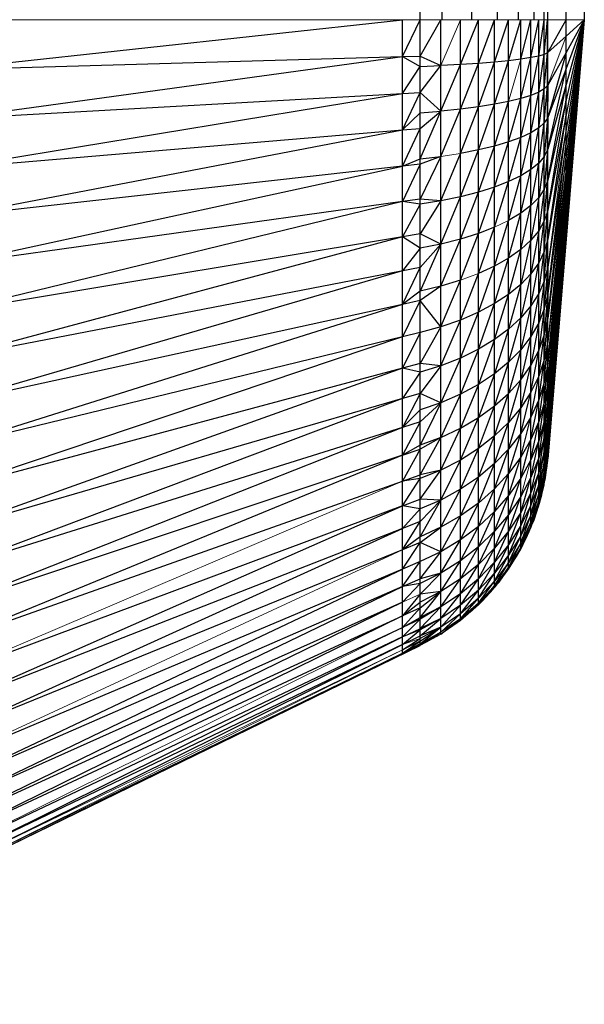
# Paper-space layout '_Right' of a CAD drawing. Header units: millimetres. Extents: x -464 to -1, y 0 to 650.
# Tile 4 of 50: x -449 to -435, y 1 to 26. Entities that reach past the tile are written whole.
import ezdxf

# ---------------------------------------------------------------- set-up
doc = ezdxf.new("R2010")
doc.units = ezdxf.units.MM

psp = doc.layouts.new('_Right')

# ---------------------------------------------------------------- linework, layer by layer
at = {"color": 7, "linetype": 'Continuous', "lineweight": 25}
for p, q in [((-438.956, 10.331), (-438.956, 640.019)), ((-435.698, 15.091), (-435.698, 635.259)), ((-435.231, 20.696), (-435.231, 629.654)), ((-438.392, 26.301), (-438.956, 624.049)), ((-438.392, 26.301), (-438.392, 624.049)), ((-437.635, 26.301), (-438.392, 624.049)), ((-437.635, 26.301), (-437.635, 624.049)), ((-436.981, 26.301), (-437.635, 624.049)), ((-436.981, 26.301), (-436.981, 624.049)), ((-436.446, 26.301), (-436.981, 624.049)), ((-436.446, 26.301), (-436.446, 624.049)), ((-436.044, 26.301), (-436.446, 624.049)), ((-436.044, 26.301), (-436.044, 624.049)), ((-435.787, 26.301), (-436.044, 624.049)), ((-435.787, 26.301), (-435.787, 624.049)), ((-435.698, 26.301), (-435.787, 624.049)), ((-435.231, 26.301), (-435.698, 624.049)), ((-434.764, 624.049), (-434.764, 26.301)), ((-451.05, 25.03), (-439.409, 26.301)), ((-439.409, 10.11), (-439.409, 26.301)), ((-439.409, 25.36), (-438.956, 26.301)), ((-438.956, 25.372), (-438.43, 26.301)), ((-438.43, 10.622), (-438.43, 26.301)), ((-437.929, 10.971), (-437.929, 26.301)), ((-437.929, 25.155), (-437.469, 26.301)), ((-437.469, 11.369), (-437.469, 26.301)), ((-437.469, 25.185), (-437.055, 26.301)), ((-437.055, 11.811), (-437.055, 26.301)), ((-437.055, 25.218), (-436.698, 26.301)), ((-436.698, 12.28), (-436.698, 26.301)), ((-436.698, 25.253), (-436.384, 26.301)), ((-436.384, 12.792), (-436.384, 26.301)), ((-436.384, 25.291), (-436.126, 26.301)), ((-436.126, 13.331), (-436.126, 26.301)), ((-436.126, 25.332), (-435.926, 26.301)), ((-435.926, 13.89), (-435.926, 26.301)), ((-435.926, 25.373), (-435.785, 26.301)), ((-435.785, 14.463), (-435.785, 26.301)), ((-435.785, 25.416), (-435.704, 26.301)), ((-435.704, 15.023), (-435.704, 26.301)), ((-435.704, 25.458), (-435.698, 26.301)), ((-435.698, 25.463), (-435.231, 26.301)), ((-434.764, 26.301), (-435.231, 25.882)), ((-434.764, 26.301), (-435.231, 25.466)), ((-434.764, 26.301), (-435.231, 25.054)), ((-434.764, 26.301), (-435.231, 24.649)), ((-434.764, 26.301), (-435.231, 24.253)), ((-434.764, 26.301), (-435.231, 23.869)), ((-434.764, 26.301), (-435.231, 23.498)), ((-434.764, 26.301), (-435.231, 23.143)), ((-434.764, 26.301), (-435.231, 22.806)), ((-434.764, 26.301), (-435.231, 22.488)), ((-434.764, 26.301), (-435.231, 22.192)), ((-434.764, 26.301), (-435.231, 21.919)), ((-434.764, 26.301), (-435.231, 21.67)), ((-434.764, 26.301), (-435.231, 21.447)), ((-434.764, 26.301), (-435.231, 21.251)), ((-434.764, 26.301), (-435.231, 21.083)), ((-434.764, 26.301), (-435.231, 20.945)), ((-434.764, 26.301), (-435.231, 20.836)), ((-434.764, 26.301), (-435.231, 20.758)), ((-434.764, 26.301), (-435.231, 20.712)), ((-434.764, 26.301), (-435.231, 20.696)), ((-435.231, 25.882), (-435.698, 25.463)), ((-435.785, 25.416), (-435.926, 25.373)), ((-435.926, 24.451), (-435.785, 25.416)), ((-435.785, 24.537), (-435.704, 25.458)), ((-435.704, 25.458), (-435.785, 25.416)), ((-435.698, 25.463), (-435.704, 25.458)), ((-435.231, 25.466), (-435.698, 23.806)), ((-435.231, 25.466), (-435.698, 24.63)), ((-451.05, 25.03), (-439.409, 25.36)), ((-451.05, 23.763), (-439.409, 25.36)), ((-439.409, 25.36), (-438.956, 25.372)), ((-439.409, 25.36), (-438.956, 25.107)), ((-438.956, 25.372), (-438.43, 25.129)), ((-438.956, 25.107), (-438.43, 25.129)), ((-438.956, 24.447), (-438.43, 25.129)), ((-437.929, 25.155), (-438.43, 25.129)), ((-438.43, 23.964), (-437.929, 25.155)), ((-437.469, 25.185), (-437.929, 25.155)), ((-437.929, 24.016), (-437.469, 25.185)), ((-437.469, 24.075), (-437.055, 25.218)), ((-437.055, 25.218), (-437.469, 25.185)), ((-436.698, 25.253), (-437.055, 25.218)), ((-437.055, 24.141), (-436.698, 25.253)), ((-436.384, 25.291), (-436.698, 25.253)), ((-436.126, 25.332), (-436.384, 25.291)), ((-436.384, 24.288), (-436.126, 25.332)), ((-436.126, 24.368), (-435.926, 25.373)), ((-435.926, 25.373), (-436.126, 25.332)), ((-439.409, 24.421), (-438.956, 25.107)), ((-435.698, 22.997), (-435.231, 25.054)), ((-435.231, 25.054), (-435.698, 23.806)), ((-435.698, 24.63), (-435.704, 24.62)), ((-435.698, 24.63), (-435.704, 23.791)), ((-435.698, 22.205), (-435.231, 24.649)), ((-435.231, 24.649), (-435.698, 22.997)), ((-451.05, 23.763), (-439.409, 24.421)), ((-451.05, 22.505), (-439.409, 24.421)), ((-439.409, 24.421), (-438.956, 24.447)), ((-439.409, 23.489), (-438.956, 24.447)), ((-438.956, 24.447), (-438.43, 23.964)), ((-435.926, 24.451), (-436.126, 24.368)), ((-436.126, 23.415), (-435.926, 24.451)), ((-435.926, 23.539), (-435.785, 24.537)), ((-435.785, 24.537), (-435.926, 24.451)), ((-435.785, 23.667), (-435.704, 24.62)), ((-435.704, 24.62), (-435.785, 24.537)), ((-437.469, 22.978), (-437.055, 24.141)), ((-437.055, 24.141), (-437.469, 24.075)), ((-436.698, 24.211), (-437.055, 24.141)), ((-437.055, 23.077), (-436.698, 24.211)), ((-436.384, 24.288), (-436.698, 24.211)), ((-436.698, 23.181), (-436.384, 24.288)), ((-436.384, 23.295), (-436.126, 24.368)), ((-436.126, 24.368), (-436.384, 24.288)), ((-435.231, 24.253), (-435.698, 22.205)), ((-435.698, 21.437), (-435.231, 24.253)), ((-439.409, 23.489), (-438.956, 23.921)), ((-438.956, 23.921), (-438.43, 23.964)), ((-438.956, 23.528), (-438.43, 23.964)), ((-438.956, 22.747), (-438.43, 23.964)), ((-438.43, 22.812), (-437.929, 24.016)), ((-437.929, 24.016), (-438.43, 23.964)), ((-437.469, 24.075), (-437.929, 24.016)), ((-437.929, 22.89), (-437.469, 24.075)), ((-435.926, 22.643), (-435.785, 23.667)), ((-435.785, 23.667), (-435.926, 23.539)), ((-435.704, 23.791), (-435.785, 23.667)), ((-435.704, 23.791), (-435.785, 22.812)), ((-435.698, 23.806), (-435.704, 23.791)), ((-435.698, 23.806), (-435.704, 22.977)), ((-435.231, 23.869), (-435.698, 21.437)), ((-435.698, 20.696), (-435.231, 23.869)), ((-451.05, 22.505), (-439.409, 23.489)), ((-451.05, 21.259), (-439.409, 23.489)), ((-439.409, 22.567), (-438.956, 23.528)), ((-439.409, 23.489), (-438.956, 23.528)), ((-436.384, 22.319), (-436.126, 23.415)), ((-436.126, 23.415), (-436.384, 23.295)), ((-435.926, 23.539), (-436.126, 23.415)), ((-436.126, 22.478), (-435.926, 23.539)), ((-435.231, 23.498), (-435.698, 20.696)), ((-437.055, 22.03), (-436.698, 23.181)), ((-436.698, 23.181), (-437.055, 23.077)), ((-436.384, 23.295), (-436.698, 23.181)), ((-436.698, 22.168), (-436.384, 23.295)), ((-435.698, 19.311), (-435.231, 23.143)), ((-435.231, 23.143), (-435.698, 19.986)), ((-438.43, 21.679), (-437.929, 22.89)), ((-437.469, 22.978), (-437.929, 22.89)), ((-437.929, 21.782), (-437.469, 22.978)), ((-437.055, 23.077), (-437.469, 22.978)), ((-437.469, 21.9), (-437.055, 23.077)), ((-435.704, 22.977), (-435.785, 22.812)), ((-435.704, 22.977), (-435.785, 21.976)), ((-435.698, 22.997), (-435.704, 22.977)), ((-439.409, 22.567), (-438.956, 22.747)), ((-438.956, 22.618), (-439.409, 21.657)), ((-438.956, 22.618), (-439.409, 22.567)), ((-438.956, 22.747), (-438.43, 22.812)), ((-438.43, 22.812), (-438.956, 22.618)), ((-438.43, 22.812), (-438.956, 21.721)), ((-436.126, 21.563), (-435.926, 22.643)), ((-435.926, 22.643), (-436.126, 22.478)), ((-435.785, 22.812), (-435.926, 22.643)), ((-435.785, 22.812), (-435.926, 21.767)), ((-435.231, 22.806), (-435.698, 19.311)), ((-435.698, 18.676), (-435.231, 22.806)), ((-439.409, 22.567), (-451.05, 21.259)), ((-451.05, 20.031), (-439.409, 22.567)), ((-436.384, 21.366), (-436.126, 22.478)), ((-436.126, 22.478), (-436.384, 22.319)), ((-435.231, 22.488), (-435.698, 18.676)), ((-436.698, 22.168), (-437.055, 22.03)), ((-437.055, 21.007), (-436.698, 22.168)), ((-436.698, 21.178), (-436.384, 22.319)), ((-436.384, 22.319), (-436.698, 22.168)), ((-435.704, 22.181), (-435.785, 21.976)), ((-435.785, 21.165), (-435.704, 22.181)), ((-435.698, 22.205), (-435.704, 22.181)), ((-435.704, 21.408), (-435.698, 22.205)), ((-435.698, 17.536), (-435.231, 22.192)), ((-435.231, 22.192), (-435.698, 18.083)), ((-437.929, 20.7), (-437.469, 21.9)), ((-437.469, 21.9), (-437.929, 21.782)), ((-437.055, 22.03), (-437.469, 21.9)), ((-437.469, 20.846), (-437.055, 22.03)), ((-435.785, 21.976), (-435.926, 20.916)), ((-435.785, 21.976), (-435.926, 21.767)), ((-435.698, 17.039), (-435.231, 21.919)), ((-435.231, 21.919), (-435.698, 17.536)), ((-439.409, 21.657), (-451.05, 20.031)), ((-439.409, 21.657), (-451.05, 18.824)), ((-438.956, 21.721), (-439.409, 21.657)), ((-438.956, 21.594), (-439.409, 21.657)), ((-438.43, 21.679), (-438.956, 21.721)), ((-438.43, 21.679), (-438.956, 21.594)), ((-438.43, 21.679), (-438.956, 20.839)), ((-437.929, 21.782), (-438.43, 21.679)), ((-438.43, 20.573), (-437.929, 21.782)), ((-435.926, 21.767), (-436.126, 20.674)), ((-435.926, 21.767), (-436.126, 21.563)), ((-435.698, 16.593), (-435.231, 21.67)), ((-435.231, 21.67), (-435.698, 17.039)), ((-438.956, 21.594), (-439.409, 20.763)), ((-436.698, 20.217), (-436.384, 21.366)), ((-436.384, 21.366), (-436.698, 21.178)), ((-436.126, 21.563), (-436.384, 21.366)), ((-436.384, 20.44), (-436.126, 21.563)), ((-435.704, 21.408), (-435.785, 21.165)), ((-435.785, 20.382), (-435.704, 21.408)), ((-435.698, 21.437), (-435.704, 21.408)), ((-435.704, 20.662), (-435.698, 21.437)), ((-435.698, 16.201), (-435.231, 21.447)), ((-435.231, 21.447), (-435.698, 16.593)), ((-437.055, 20.014), (-436.698, 21.178)), ((-435.926, 20.096), (-435.785, 21.165)), ((-435.785, 21.165), (-435.926, 20.916)), ((-435.231, 21.251), (-435.698, 16.201)), ((-435.698, 15.866), (-435.231, 21.251)), ((-437.469, 19.822), (-437.055, 21.007)), ((-437.055, 21.007), (-437.469, 20.846)), ((-435.926, 20.916), (-436.126, 20.674)), ((-435.926, 20.916), (-436.126, 19.816)), ((-435.698, 15.589), (-435.231, 21.083)), ((-435.231, 21.083), (-435.698, 15.866)), ((-435.698, 15.372), (-435.231, 20.945)), ((-439.409, 20.763), (-451.05, 17.642)), ((-439.409, 20.763), (-451.05, 18.824)), ((-438.956, 20.839), (-439.409, 20.763)), ((-438.956, 20.466), (-439.409, 20.763)), ((-438.43, 20.573), (-438.956, 20.839)), ((-437.929, 20.7), (-438.43, 20.573)), ((-438.43, 19.498), (-437.929, 20.7)), ((-437.469, 20.846), (-437.929, 20.7)), ((-437.929, 19.65), (-437.469, 20.846)), ((-436.126, 20.674), (-436.384, 19.547)), ((-436.126, 20.674), (-436.384, 20.44)), ((-435.704, 20.662), (-435.785, 20.382)), ((-435.785, 19.632), (-435.704, 20.662)), ((-435.698, 20.696), (-435.704, 20.662)), ((-435.704, 19.948), (-435.698, 20.696)), ((-435.231, 20.836), (-435.698, 15.372)), ((-435.698, 15.216), (-435.231, 20.836)), ((-435.231, 20.758), (-435.698, 15.216)), ((-435.698, 15.122), (-435.231, 20.758)), ((-435.698, 15.091), (-435.231, 20.712)), ((-435.231, 20.712), (-435.698, 15.122)), ((-435.231, 20.696), (-435.698, 15.091)), ((-438.956, 20.466), (-439.409, 19.888)), ((-438.43, 20.573), (-438.956, 20.466)), ((-438.43, 20.573), (-438.956, 19.976)), ((-438.43, 20.573), (-438.956, 19.372)), ((-436.384, 20.44), (-436.698, 20.217)), ((-436.698, 19.29), (-436.384, 20.44)), ((-435.926, 19.31), (-435.785, 20.382)), ((-435.785, 20.382), (-435.926, 20.096)), ((-437.055, 19.056), (-436.698, 20.217)), ((-436.698, 20.217), (-437.055, 20.014)), ((-438.956, 19.976), (-451.05, 17.642)), ((-439.409, 19.888), (-451.05, 16.49)), ((-439.409, 19.035), (-438.956, 19.976)), ((-437.055, 20.014), (-437.469, 19.822)), ((-437.469, 18.835), (-437.055, 20.014)), ((-436.126, 18.995), (-435.926, 20.096)), ((-435.926, 20.096), (-436.126, 19.816)), ((-435.704, 19.948), (-435.785, 19.632)), ((-435.704, 19.948), (-435.785, 18.92)), ((-435.698, 19.986), (-435.704, 19.948)), ((-435.698, 19.986), (-435.704, 19.27)), ((-437.929, 19.65), (-438.43, 19.498)), ((-438.43, 18.461), (-437.929, 19.65)), ((-437.929, 18.636), (-437.469, 19.822)), ((-436.126, 19.816), (-436.384, 18.691)), ((-436.126, 19.816), (-436.384, 19.547)), ((-435.785, 19.632), (-435.926, 19.31)), ((-435.785, 19.632), (-435.926, 18.563)), ((-438.956, 19.372), (-439.409, 19.035)), ((-438.43, 19.498), (-438.956, 19.372)), ((-438.43, 19.498), (-438.956, 19.134)), ((-436.384, 19.547), (-436.698, 19.29)), ((-436.384, 19.547), (-436.698, 18.403)), ((-438.956, 19.134), (-439.409, 19.035)), ((-438.956, 19.134), (-439.409, 18.206)), ((-438.43, 18.461), (-438.956, 19.134)), ((-436.698, 19.29), (-437.055, 19.056)), ((-437.055, 18.138), (-436.698, 19.29)), ((-435.926, 19.31), (-436.126, 18.995)), ((-435.926, 19.31), (-436.126, 18.215)), ((-435.704, 19.27), (-435.785, 18.92)), ((-435.704, 19.27), (-435.785, 18.249)), ((-435.698, 19.311), (-435.704, 19.27)), ((-435.698, 19.311), (-435.704, 18.63)), ((-439.409, 19.035), (-451.05, 15.37)), ((-439.409, 19.035), (-451.05, 16.49)), ((-437.055, 19.056), (-437.469, 18.835)), ((-437.469, 17.889), (-437.055, 19.056)), ((-436.126, 18.995), (-436.384, 18.691)), ((-436.126, 18.995), (-436.384, 17.878)), ((-435.785, 18.92), (-435.926, 18.563)), ((-435.785, 18.92), (-435.926, 17.859)), ((-437.929, 18.636), (-438.43, 18.461)), ((-438.43, 17.469), (-437.929, 18.636)), ((-437.469, 18.835), (-437.929, 18.636)), ((-437.929, 17.665), (-437.469, 18.835)), ((-436.384, 18.691), (-436.698, 18.403)), ((-436.384, 18.691), (-436.698, 17.559)), ((-435.785, 18.249), (-435.704, 18.63)), ((-435.785, 17.623), (-435.704, 18.63)), ((-435.704, 18.63), (-435.698, 18.676)), ((-435.704, 18.034), (-435.698, 18.676)), ((-438.43, 18.461), (-438.956, 18.316)), ((-438.43, 18.461), (-438.956, 17.525)), ((-436.698, 18.403), (-437.055, 18.138)), ((-436.698, 18.403), (-437.055, 17.266)), ((-435.926, 18.563), (-436.126, 18.215)), ((-435.926, 18.563), (-436.126, 17.479)), ((-439.409, 18.206), (-451.05, 14.288)), ((-439.409, 18.206), (-451.05, 15.37)), ((-438.956, 18.316), (-439.409, 18.206)), ((-438.956, 18.316), (-439.409, 17.404)), ((-437.055, 18.138), (-437.469, 17.889)), ((-437.055, 18.138), (-437.469, 16.991)), ((-436.126, 18.215), (-436.384, 17.878)), ((-436.126, 18.215), (-436.384, 17.113)), ((-435.926, 17.859), (-435.785, 18.249)), ((-435.926, 17.203), (-435.785, 18.249)), ((-437.469, 17.889), (-437.929, 17.665)), ((-437.469, 17.889), (-437.929, 16.743)), ((-436.384, 17.878), (-436.698, 17.559)), ((-436.384, 17.878), (-436.698, 16.764)), ((-436.126, 17.479), (-435.926, 17.859)), ((-436.126, 16.794), (-435.926, 17.859)), ((-435.704, 18.034), (-435.785, 17.623)), ((-435.785, 17.045), (-435.704, 18.034)), ((-435.698, 18.083), (-435.704, 18.034)), ((-435.704, 17.484), (-435.698, 18.083)), ((-437.929, 17.665), (-438.43, 17.469)), ((-437.929, 17.665), (-438.43, 16.525)), ((-435.785, 17.623), (-435.926, 17.203)), ((-435.926, 16.598), (-435.785, 17.623)), ((-439.409, 17.404), (-451.05, 13.246)), ((-439.409, 17.404), (-451.05, 14.288)), ((-438.956, 17.525), (-439.409, 17.404)), ((-438.956, 17.305), (-439.409, 17.404)), ((-438.43, 17.469), (-438.956, 17.525)), ((-438.43, 17.469), (-438.956, 17.305)), ((-438.43, 17.469), (-438.956, 16.764)), ((-436.698, 17.559), (-437.055, 17.266)), ((-436.698, 17.559), (-437.055, 16.445)), ((-436.384, 17.113), (-436.126, 17.479)), ((-436.384, 16.398), (-436.126, 17.479)), ((-435.704, 17.484), (-435.785, 17.045)), ((-435.785, 16.52), (-435.704, 17.484)), ((-435.698, 17.536), (-435.704, 17.484)), ((-435.704, 16.983), (-435.698, 17.536)), ((-438.956, 17.305), (-439.409, 16.633)), ((-437.055, 17.266), (-437.469, 16.991)), ((-437.055, 17.266), (-437.469, 16.145)), ((-436.698, 16.764), (-436.384, 17.113)), ((-436.698, 16.023), (-436.384, 17.113)), ((-435.926, 17.203), (-436.126, 16.794)), ((-436.126, 16.161), (-435.926, 17.203)), ((-437.469, 16.991), (-437.929, 16.743)), ((-437.469, 16.991), (-437.929, 15.874)), ((-435.785, 17.045), (-435.926, 16.598)), ((-435.926, 16.047), (-435.785, 17.045)), ((-435.704, 16.983), (-435.785, 16.52)), ((-435.785, 16.049), (-435.704, 16.983)), ((-435.698, 17.039), (-435.704, 16.983)), ((-435.704, 16.534), (-435.698, 17.039)), ((-439.409, 16.633), (-451.05, 13.246)), ((-439.409, 16.633), (-451.05, 12.249)), ((-438.956, 16.764), (-439.409, 16.633)), ((-438.956, 16.764), (-439.409, 15.894)), ((-438.43, 16.525), (-438.956, 16.764)), ((-437.929, 16.743), (-438.43, 16.525)), ((-437.929, 16.743), (-438.43, 15.636)), ((-437.055, 16.445), (-436.698, 16.764)), ((-437.055, 15.679), (-436.698, 16.764)), ((-436.126, 16.794), (-436.384, 16.398)), ((-436.384, 15.74), (-436.126, 16.794)), ((-435.926, 16.598), (-436.126, 16.161)), ((-436.126, 15.585), (-435.926, 16.598)), ((-435.698, 16.593), (-435.704, 16.534)), ((-435.704, 16.14), (-435.698, 16.593)), ((-438.956, 16.344), (-439.409, 15.894)), ((-438.43, 16.525), (-438.956, 16.344)), ((-438.43, 16.525), (-438.956, 16.036)), ((-438.43, 16.525), (-438.956, 15.439)), ((-437.469, 16.145), (-437.055, 16.445)), ((-437.469, 15.355), (-437.055, 16.445)), ((-436.384, 16.398), (-436.698, 16.023)), ((-436.698, 15.339), (-436.384, 16.398)), ((-435.785, 16.52), (-435.926, 16.047)), ((-435.926, 15.553), (-435.785, 16.52)), ((-435.704, 16.534), (-435.785, 16.049)), ((-435.785, 15.635), (-435.704, 16.534)), ((-437.929, 15.874), (-437.469, 16.145)), ((-437.929, 15.063), (-437.469, 16.145)), ((-436.126, 16.161), (-436.384, 15.74)), ((-436.384, 15.14), (-436.126, 16.161)), ((-435.704, 16.14), (-435.785, 15.635)), ((-435.785, 15.281), (-435.704, 16.14)), ((-435.698, 16.201), (-435.704, 16.14)), ((-435.704, 15.803), (-435.698, 16.201)), ((-439.409, 15.894), (-451.05, 12.249)), ((-439.409, 15.894), (-451.05, 11.299)), ((-438.956, 16.036), (-439.409, 15.894)), ((-438.956, 16.036), (-439.409, 15.19)), ((-438.43, 15.636), (-437.929, 15.874)), ((-438.43, 14.807), (-437.929, 15.874)), ((-436.698, 16.023), (-437.055, 15.679)), ((-437.055, 14.972), (-436.698, 16.023)), ((-435.926, 16.047), (-436.126, 15.585)), ((-436.126, 15.069), (-435.926, 16.047)), ((-435.785, 16.049), (-435.926, 15.553)), ((-435.926, 15.119), (-435.785, 16.049)), ((-435.698, 15.866), (-435.704, 15.803)), ((-435.704, 15.525), (-435.698, 15.866)), ((-438.43, 15.636), (-438.956, 15.439)), ((-438.43, 15.636), (-438.956, 15.342)), ((-438.956, 14.685), (-438.43, 15.636)), ((-437.055, 15.679), (-437.469, 15.355)), ((-437.469, 14.627), (-437.055, 15.679)), ((-436.384, 15.74), (-436.698, 15.339)), ((-436.698, 14.716), (-436.384, 15.74)), ((-436.126, 15.585), (-436.384, 15.14)), ((-436.384, 14.602), (-436.126, 15.585)), ((-435.785, 15.635), (-435.926, 15.119)), ((-435.926, 14.748), (-435.785, 15.635)), ((-435.704, 15.803), (-435.785, 15.281)), ((-435.785, 14.989), (-435.704, 15.803)), ((-435.698, 15.589), (-435.704, 15.525)), ((-435.704, 15.306), (-435.698, 15.589)), ((-438.956, 15.439), (-439.409, 15.19)), ((-439.409, 15.19), (-438.956, 15.342)), ((-438.956, 15.342), (-439.409, 14.524)), ((-437.469, 15.355), (-437.929, 15.063)), ((-437.929, 14.316), (-437.469, 15.355)), ((-436.698, 15.339), (-437.055, 14.972)), ((-437.055, 14.328), (-436.698, 15.339)), ((-435.926, 15.553), (-436.126, 15.069)), ((-436.126, 14.616), (-435.926, 15.553)), ((-435.704, 15.525), (-435.785, 14.989)), ((-435.785, 14.759), (-435.704, 15.525)), ((-435.704, 15.149), (-435.698, 15.372)), ((-439.409, 15.19), (-451.05, 11.299)), ((-439.409, 15.19), (-451.05, 10.4)), ((-436.384, 15.14), (-436.698, 14.716)), ((-436.698, 14.158), (-436.384, 15.14)), ((-435.926, 15.119), (-436.126, 14.616)), ((-436.126, 14.228), (-435.926, 15.119)), ((-435.785, 15.281), (-435.926, 14.748)), ((-435.926, 14.442), (-435.785, 15.281)), ((-435.704, 15.306), (-435.785, 14.759)), ((-435.785, 14.595), (-435.704, 15.306)), ((-435.704, 15.149), (-435.785, 14.595)), ((-435.785, 14.496), (-435.704, 15.149)), ((-435.698, 15.216), (-435.704, 15.149)), ((-435.704, 15.055), (-435.698, 15.216)), ((-435.698, 15.122), (-435.704, 15.055)), ((-435.704, 15.023), (-435.698, 15.122)), ((-437.929, 15.063), (-438.43, 14.807)), ((-438.43, 14.043), (-437.929, 15.063)), ((-437.055, 14.972), (-437.469, 14.627)), ((-437.469, 13.963), (-437.055, 14.972)), ((-436.126, 15.069), (-436.384, 14.602)), ((-435.785, 14.989), (-435.926, 14.442)), ((-435.926, 14.201), (-435.785, 14.989)), ((-435.704, 15.055), (-435.785, 14.496)), ((-435.785, 14.463), (-435.704, 15.055)), ((-435.721, 14.905), (-435.716, 14.905)), ((-439.409, 14.524), (-438.956, 14.685)), ((-439.409, 13.898), (-438.956, 14.594)), ((-438.956, 14.594), (-439.409, 14.524)), ((-438.43, 14.807), (-438.956, 14.685)), ((-438.43, 14.807), (-438.956, 14.594)), ((-438.956, 14.067), (-438.43, 14.807)), ((-437.469, 14.627), (-437.929, 14.316)), ((-437.929, 13.635), (-437.469, 14.627)), ((-436.698, 14.716), (-437.055, 14.328)), ((-437.055, 13.752), (-436.698, 14.716)), ((-436.384, 14.602), (-436.698, 14.158)), ((-436.698, 13.668), (-436.384, 14.602)), ((-436.126, 14.616), (-436.384, 14.13)), ((-436.384, 13.726), (-436.126, 14.616)), ((-435.926, 14.748), (-436.126, 14.228)), ((-436.126, 13.908), (-435.926, 14.748)), ((-435.926, 14.029), (-435.785, 14.759)), ((-435.785, 14.595), (-435.926, 14.029)), ((-435.926, 13.925), (-435.785, 14.595)), ((-435.759, 14.606), (-435.763, 14.607)), ((-451.05, 10.4), (-439.409, 14.524)), ((-437.055, 14.328), (-437.469, 13.963)), ((-437.469, 13.369), (-437.055, 14.328)), ((-435.926, 14.442), (-436.126, 13.908)), ((-436.126, 13.657), (-435.926, 14.442)), ((-435.785, 14.496), (-435.926, 13.925)), ((-435.926, 13.89), (-435.785, 14.496)), ((-435.794, 14.425), (-435.792, 14.425)), ((-437.929, 14.316), (-438.43, 14.043)), ((-438.43, 13.346), (-437.929, 14.316)), ((-436.698, 14.158), (-437.055, 13.752)), ((-437.055, 13.245), (-436.698, 14.158)), ((-436.384, 14.13), (-436.698, 13.668)), ((-436.698, 13.249), (-436.384, 14.13)), ((-436.126, 14.228), (-436.384, 13.726)), ((-436.384, 13.393), (-436.126, 14.228)), ((-435.926, 14.201), (-436.126, 13.657)), ((-436.126, 13.476), (-435.926, 14.201)), ((-435.859, 14.131), (-435.864, 14.131)), ((-451.05, 8.765), (-439.409, 13.898)), ((-439.409, 13.898), (-451.05, 9.554)), ((-439.409, 13.898), (-438.956, 14.067)), ((-438.956, 13.815), (-439.409, 13.898)), ((-438.43, 14.043), (-438.956, 14.067)), ((-438.43, 14.043), (-438.956, 13.815)), ((-438.956, 13.491), (-438.43, 14.043)), ((-438.956, 13.106), (-438.43, 14.043)), ((-437.469, 13.963), (-437.929, 13.635)), ((-437.929, 13.025), (-437.469, 13.963)), ((-436.126, 13.908), (-436.384, 13.393)), ((-436.384, 13.131), (-436.126, 13.908)), ((-435.926, 14.029), (-436.126, 13.476)), ((-436.126, 13.368), (-435.926, 14.029)), ((-435.926, 13.925), (-436.126, 13.368)), ((-436.126, 13.331), (-435.926, 13.925)), ((-435.906, 13.957), (-435.91, 13.957)), ((-439.409, 13.314), (-438.956, 13.815)), ((-437.929, 13.635), (-438.43, 13.346)), ((-438.43, 12.722), (-437.929, 13.635)), ((-437.055, 13.752), (-437.469, 13.369)), ((-437.469, 12.848), (-437.055, 13.752)), ((-436.698, 13.668), (-437.055, 13.245)), ((-437.055, 12.812), (-436.698, 13.668)), ((-436.384, 13.726), (-436.698, 13.249)), ((-436.698, 12.903), (-436.384, 13.726)), ((-436.126, 13.657), (-436.384, 13.131)), ((-436.384, 12.943), (-436.126, 13.657)), ((-436, 13.664), (-436.004, 13.665)), ((-438.956, 13.491), (-439.409, 13.314)), ((-439.409, 12.774), (-438.956, 13.491)), ((-438.43, 13.346), (-438.956, 13.106)), ((-438.956, 12.958), (-438.43, 13.346)), ((-437.469, 13.369), (-437.929, 13.025)), ((-437.929, 12.489), (-437.469, 13.369)), ((-436.384, 13.393), (-436.698, 12.903)), ((-436.698, 12.631), (-436.384, 13.393)), ((-436.126, 13.476), (-436.384, 12.943)), ((-436.384, 12.83), (-436.126, 13.476)), ((-436.126, 13.368), (-436.384, 12.83)), ((-436.384, 12.792), (-436.126, 13.368)), ((-436.057, 13.505), (-436.064, 13.505)), ((-451.05, 8.036), (-439.409, 13.314)), ((-439.409, 13.314), (-451.05, 8.765)), ((-438.956, 13.106), (-439.409, 12.774)), ((-437.055, 13.245), (-437.469, 12.848)), ((-437.469, 12.401), (-437.055, 13.245)), ((-436.698, 13.249), (-437.055, 12.812)), ((-437.055, 12.454), (-436.698, 13.249)), ((-436.384, 13.131), (-436.698, 12.631)), ((-436.698, 12.437), (-436.384, 13.131)), ((-436.185, 13.195), (-436.19, 13.196)), ((-438.956, 12.958), (-439.409, 12.774)), ((-439.409, 12.279), (-438.956, 12.958)), ((-438.43, 12.722), (-438.956, 12.958)), ((-437.929, 13.025), (-438.43, 12.722)), ((-438.43, 12.175), (-437.929, 13.025)), ((-437.469, 12.848), (-437.929, 12.489)), ((-437.929, 12.031), (-437.469, 12.848)), ((-436.698, 12.903), (-437.055, 12.454)), ((-437.055, 12.174), (-436.698, 12.903)), ((-436.384, 12.943), (-436.698, 12.437)), ((-436.698, 12.319), (-436.384, 12.943)), ((-436.384, 12.83), (-436.698, 12.319)), ((-436.698, 12.28), (-436.384, 12.83)), ((-436.249, 13.057), (-436.257, 13.058)), ((-439.409, 12.774), (-458.207, 5.123)), ((-438.43, 12.722), (-438.956, 12.471)), ((-438.956, 12.03), (-438.43, 12.722)), ((-437.055, 12.812), (-437.469, 12.401)), ((-437.469, 12.032), (-437.055, 12.812)), ((-436.698, 12.631), (-437.055, 12.174)), ((-437.055, 11.972), (-436.698, 12.631)), ((-436.477, 12.628), (-436.484, 12.629)), ((-436.402, 12.759), (-436.404, 12.76)), ((-438.956, 12.471), (-439.409, 12.279)), ((-439.409, 11.833), (-438.956, 12.471)), ((-437.929, 12.489), (-438.43, 12.175)), ((-438.43, 11.706), (-437.929, 12.489)), ((-437.469, 12.401), (-437.929, 12.031)), ((-437.929, 11.652), (-437.469, 12.401)), ((-437.055, 12.454), (-437.469, 12.032)), ((-437.469, 11.743), (-437.055, 12.454)), ((-436.698, 12.437), (-437.055, 11.972)), ((-437.055, 11.851), (-436.698, 12.437)), ((-436.698, 12.319), (-437.055, 11.851)), ((-437.055, 11.811), (-436.698, 12.319)), ((-436.655, 12.343), (-436.658, 12.344)), ((-451.05, 6.765), (-439.409, 12.279)), ((-439.409, 12.279), (-451.05, 7.369)), ((-438.43, 12.175), (-438.956, 12.03)), ((-438.43, 12.175), (-438.956, 11.913)), ((-438.956, 11.637), (-438.43, 12.175)), ((-437.055, 12.174), (-437.469, 11.743)), ((-437.469, 11.536), (-437.055, 12.174)), ((-436.741, 12.217), (-436.745, 12.218)), ((-451.05, 6.228), (-439.409, 11.833)), ((-439.409, 11.833), (-451.05, 6.765)), ((-439.409, 11.833), (-438.956, 12.03)), ((-438.956, 11.913), (-439.409, 11.833)), ((-439.409, 11.434), (-438.956, 11.913)), ((-437.929, 12.031), (-438.43, 11.706)), ((-438.43, 11.318), (-437.929, 12.031)), ((-437.469, 12.032), (-437.929, 11.652)), ((-437.929, 11.355), (-437.469, 12.032)), ((-437.055, 11.972), (-437.469, 11.536)), ((-437.469, 11.411), (-437.055, 11.972)), ((-437.055, 11.851), (-437.469, 11.411)), ((-437.469, 11.369), (-437.055, 11.851)), ((-437.038, 11.831), (-437.039, 11.831)), ((-436.942, 11.948), (-436.947, 11.949)), ((-438.956, 11.637), (-439.409, 11.087)), ((-438.43, 11.706), (-438.956, 11.637)), ((-438.43, 11.706), (-438.956, 11.435)), ((-438.956, 11.294), (-438.43, 11.706)), ((-438.956, 11.041), (-438.43, 11.706)), ((-437.929, 11.652), (-438.43, 11.318)), ((-438.43, 11.015), (-437.929, 11.652)), ((-437.469, 11.743), (-437.929, 11.355)), ((-437.929, 11.142), (-437.469, 11.743)), ((-437.26, 11.58), (-437.265, 11.581)), ((-439.409, 11.434), (-451.05, 6.228)), ((-439.409, 11.434), (-451.05, 5.758)), ((-439.409, 11.087), (-438.956, 11.435)), ((-438.43, 11.318), (-438.956, 11.041)), ((-438.43, 11.318), (-438.956, 11.002)), ((-438.956, 10.761), (-438.43, 11.318)), ((-437.929, 11.355), (-438.43, 11.015)), ((-438.43, 10.797), (-437.929, 11.355)), ((-437.469, 11.536), (-437.929, 11.142)), ((-437.929, 11.014), (-437.469, 11.536)), ((-437.469, 11.411), (-437.929, 11.014)), ((-437.929, 10.971), (-437.469, 11.411)), ((-437.365, 11.471), (-437.372, 11.473)), ((-451.05, 5.758), (-439.409, 11.087)), ((-439.409, 11.087), (-451.05, 5.358)), ((-438.956, 11.294), (-439.409, 11.087)), ((-438.956, 11.294), (-439.409, 10.791)), ((-437.929, 11.142), (-438.43, 10.797)), ((-438.43, 10.666), (-437.929, 11.142)), ((-437.735, 11.128), (-437.745, 11.131)), ((-437.608, 11.24), (-437.613, 11.241)), ((-439.409, 10.791), (-438.956, 11.041)), ((-438.956, 11.002), (-439.409, 10.791)), ((-439.409, 10.547), (-438.956, 11.002)), ((-438.43, 11.015), (-438.956, 10.761)), ((-438.43, 11.015), (-438.956, 10.731)), ((-438.956, 10.574), (-438.43, 11.015)), ((-437.929, 11.014), (-438.43, 10.666)), ((-438.43, 10.622), (-437.929, 11.014)), ((-438.12, 10.829), (-438.129, 10.831)), ((-437.979, 10.937), (-437.975, 10.936)), ((-458.207, 2.018), (-439.409, 10.791)), ((-439.409, 10.356), (-438.956, 10.731)), ((-438.956, 10.731), (-439.409, 10.547)), ((-439.409, 10.356), (-438.956, 10.574)), ((-438.43, 10.797), (-438.956, 10.574)), ((-438.43, 10.797), (-438.956, 10.509)), ((-438.956, 10.439), (-438.43, 10.797)), ((-438.956, 10.376), (-438.43, 10.797)), ((-438.43, 10.666), (-438.956, 10.376)), ((-438.956, 10.358), (-438.43, 10.666)), ((-438.43, 10.622), (-438.956, 10.358)), ((-438.527, 10.563), (-438.533, 10.565)), ((-438.374, 10.661), (-438.37, 10.66)), ((-457.756, 1.173), (-438.956, 10.331)), ((-451.05, 4.772), (-439.409, 10.547)), ((-439.409, 10.547), (-451.05, 5.029)), ((-451.05, 4.587), (-439.409, 10.356)), ((-439.409, 10.356), (-451.05, 4.772)), ((-439.409, 10.22), (-438.956, 10.509)), ((-438.956, 10.439), (-439.409, 10.22)), ((-439.409, 10.138), (-438.956, 10.439)), ((-438.956, 10.376), (-439.409, 10.138)), ((-438.956, 10.358), (-439.409, 10.138)), ((-438.797, 10.417), (-438.79, 10.415)), ((-451.05, 4.44), (-439.409, 10.138))]:
    psp.add_line(p, q, dxfattribs=at)
at = {"color": 142, "linetype": 'Continuous', "lineweight": 18, "true_color": 0x0080c0}
for p, q in [((-459.691, 26.301), (-435.704, 26.301)), ((-438.43, 25.129), (-437.929, 26.301)), ((-435.704, 26.301), (-434.764, 26.301)), ((-435.231, 25.882), (-435.698, 24.63)), ((-435.704, 24.62), (-435.698, 25.463)), ((-436.698, 24.211), (-436.384, 25.291)), ((-435.698, 19.986), (-435.231, 23.498)), ((-437.929, 22.89), (-438.43, 22.812)), ((-435.704, 22.181), (-435.698, 22.997)), ((-435.698, 18.083), (-435.231, 22.488)), ((-436.698, 21.178), (-437.055, 21.007)), ((-435.231, 20.945), (-435.698, 15.589)), ((-437.469, 19.822), (-437.929, 19.65)), ((-435.698, 15.372), (-435.704, 15.306)), ((-435.698, 15.091), (-435.704, 15.023)), ((-436.384, 14.13), (-436.126, 15.069)), ((-435.704, 15.023), (-435.785, 14.463)), ((-435.771, 14.559), (-435.716, 14.905)), ((-435.716, 14.905), (-435.706, 15.008)), ((-435.785, 14.759), (-435.926, 14.201)), ((-435.759, 14.606), (-435.776, 14.525)), ((-435.74, 14.756), (-435.759, 14.606)), ((-451.05, 9.554), (-439.409, 14.524)), ((-435.785, 14.463), (-435.926, 13.89)), ((-435.906, 13.957), (-435.792, 14.425)), ((-435.787, 14.451), (-435.792, 14.433)), ((-435.792, 14.425), (-435.788, 14.448)), ((-435.786, 14.457), (-435.787, 14.451)), ((-435.859, 14.131), (-435.885, 14.046)), ((-435.828, 14.276), (-435.859, 14.131)), ((-435.926, 13.89), (-436.126, 13.331)), ((-435.919, 13.919), (-435.906, 13.957)), ((-436.057, 13.505), (-435.963, 13.789)), ((-436.016, 13.639), (-436.044, 13.539)), ((-436, 13.664), (-436.029, 13.589)), ((-435.959, 13.798), (-436, 13.664)), ((-436.126, 13.331), (-436.384, 12.792)), ((-436.1, 13.405), (-436.057, 13.505)), ((-436.044, 13.539), (-436.077, 13.47)), ((-436.249, 13.057), (-436.175, 13.23)), ((-436.185, 13.195), (-436.219, 13.127)), ((-436.154, 13.274), (-436.185, 13.195)), ((-436.328, 12.908), (-436.35, 12.864)), ((-436.337, 12.892), (-436.249, 13.057)), ((-451.05, 7.369), (-439.409, 12.774)), ((-436.384, 12.792), (-436.698, 12.28)), ((-436.638, 12.378), (-436.477, 12.628)), ((-436.446, 12.682), (-436.502, 12.599)), ((-436.477, 12.628), (-436.424, 12.727)), ((-436.426, 12.724), (-436.446, 12.682)), ((-436.402, 12.759), (-436.441, 12.695)), ((-436.392, 12.78), (-436.402, 12.759)), ((-436.655, 12.343), (-436.68, 12.308)), ((-436.568, 12.486), (-436.655, 12.343)), ((-436.698, 12.28), (-437.055, 11.811)), ((-437.038, 11.831), (-436.741, 12.217)), ((-436.843, 12.084), (-436.942, 11.948)), ((-436.741, 12.217), (-436.718, 12.253)), ((-437.055, 11.811), (-437.469, 11.369)), ((-437.049, 11.818), (-437.038, 11.831)), ((-436.981, 11.9), (-437.01, 11.869)), ((-436.942, 11.948), (-436.991, 11.891)), ((-436.928, 11.977), (-436.981, 11.9)), ((-438.956, 11.637), (-439.409, 11.434)), ((-437.365, 11.471), (-437.095, 11.768)), ((-437.26, 11.58), (-437.315, 11.527)), ((-437.15, 11.708), (-437.26, 11.58)), ((-437.469, 11.369), (-437.929, 10.971)), ((-437.528, 11.318), (-437.608, 11.24)), ((-437.427, 11.414), (-437.365, 11.471)), ((-437.854, 11.036), (-437.735, 11.128)), ((-437.735, 11.128), (-437.568, 11.284)), ((-437.635, 11.215), (-437.723, 11.15)), ((-437.608, 11.24), (-437.676, 11.184)), ((-437.581, 11.272), (-437.635, 11.215)), ((-437.929, 10.971), (-438.43, 10.622)), ((-438.334, 10.689), (-438.12, 10.829)), ((-438.12, 10.829), (-438.006, 10.917)), ((-437.975, 10.936), (-438.049, 10.884)), ((-437.949, 10.957), (-437.975, 10.936)), ((-437.852, 11.037), (-437.857, 11.034)), ((-451.05, 5.029), (-439.409, 10.791)), ((-438.956, 10.761), (-439.409, 10.547)), ((-438.43, 10.622), (-438.956, 10.331)), ((-438.956, 10.331), (-438.527, 10.563)), ((-438.527, 10.563), (-438.472, 10.599)), ((-438.392, 10.646), (-438.411, 10.635)), ((-438.37, 10.66), (-438.406, 10.639)), ((-438.345, 10.681), (-438.392, 10.646)), ((-438.244, 10.748), (-438.37, 10.66)), ((-438.956, 10.509), (-439.409, 10.356)), ((-439.409, 10.11), (-438.956, 10.358)), ((-438.956, 10.331), (-439.409, 10.11)), ((-438.79, 10.415), (-438.956, 10.331)), ((-438.659, 10.491), (-438.79, 10.415)), ((-439.409, 10.22), (-451.05, 4.587)), ((-451.05, 4.477), (-439.409, 10.22)), ((-439.409, 10.138), (-451.05, 4.477)), ((-439.409, 10.11), (-451.05, 4.44))]:
    psp.add_line(p, q, dxfattribs=at)

doc.saveas('drawing.dxf')
